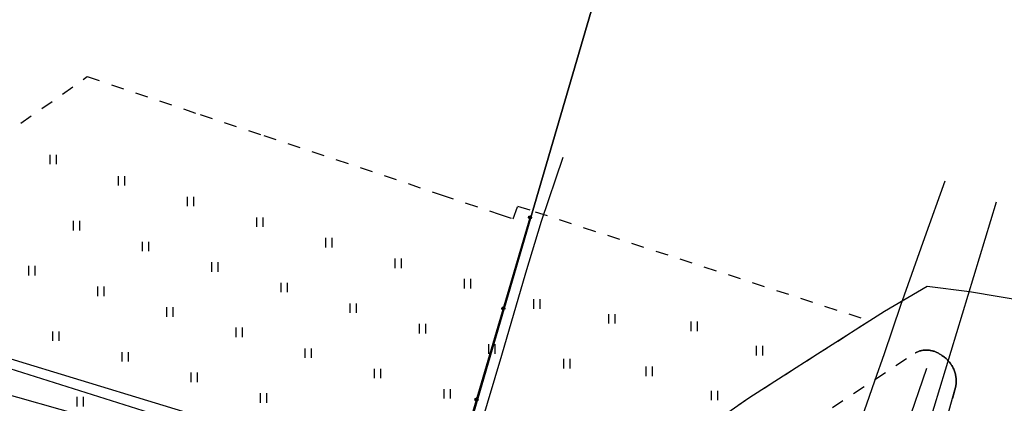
# Model space of a CAD drawing. Extents: x 7538282 to 7539561, y 5782854 to 5783989.
# Tile 19 of 32: x 7539121 to 7539198, y 5783707 to 5783737. Entities that reach past the tile are written whole.
import ezdxf

# ---------------------------------------------------------------- set-up
doc = ezdxf.new("R2010")
doc.units = 0
doc.header["$MEASUREMENT"] = 0
doc.linetypes.add('4001', pattern=[0])
doc.linetypes.add('4002', pattern=[2, 1, -1])
for name, color, linetype in [('Drogi', 135, 'CONTINUOUS'), ('Dzialki', 7, 'CONTINUOUS'), ('Ogrodzenia', 184, 'CONTINUOUS'), ('Roslinnosc', 104, 'CONTINUOUS'), ('Uz_CO', 135, 'CONTINUOUS'), ('Uz_Energia', 1, 'CONTINUOUS'), ('Uz_Kanalizacja', 14, 'CONTINUOUS')]:
    doc.layers.add(name, color=color, linetype=linetype)

# ---------------------------------------------------------------- blocks, each defined once
blk = doc.blocks.new('1450')
at = {"layer": 'Roslinnosc', "color": 104, "linetype": 'Continuous'}
for p, q in [((-0.5, -0.75), (-0.5, 0.75)), ((0.5, -0.75), (0.5, 0.75))]:
    blk.add_line(p, q, dxfattribs=at)
blk = doc.blocks.new('1281')
at = {"layer": 'Ogrodzenia', "color": 184, "linetype": 'Continuous'}
for radius in [0.24, 0.16, 0.08]:
    blk.add_circle((0, 0), radius, dxfattribs=at)

msp = doc.modelspace()

# ---------------------------------------------------------------- linework, layer by layer
at = {"layer": 'Drogi', "color": 8, "linetype": '4001'}
for p, q in [((7539192.119, 5783715.721), (7539188.762, 5783713.748)), ((7539195.452, 5783715.285), (7539192.119, 5783715.721)), ((7539200.479, 5783714.44), (7539195.452, 5783715.285)), ((7539188.762, 5783713.748), (7539183.496, 5783710.371)), ((7539191.319, 5783710.545), (7539191.262, 5783710.52)), ((7539191.377, 5783710.569), (7539191.319, 5783710.545)), ((7539191.436, 5783710.592), (7539191.377, 5783710.569)), ((7539191.496, 5783710.611), (7539191.436, 5783710.592)), ((7539191.556, 5783710.63), (7539191.496, 5783710.611)), ((7539191.615, 5783710.646), (7539191.556, 5783710.63)), ((7539191.677, 5783710.659), (7539191.615, 5783710.646)), ((7539191.738, 5783710.672), (7539191.677, 5783710.659)), ((7539191.8, 5783710.682), (7539191.738, 5783710.672)), ((7539191.862, 5783710.69), (7539191.8, 5783710.682)), ((7539191.925, 5783710.696), (7539191.862, 5783710.69)), ((7539191.987, 5783710.7), (7539191.925, 5783710.696)), ((7539192.05, 5783710.701), (7539191.987, 5783710.7)), ((7539192.113, 5783710.701), (7539192.05, 5783710.701)), ((7539192.175, 5783710.699), (7539192.113, 5783710.701)), ((7539192.238, 5783710.694), (7539192.175, 5783710.699)), ((7539192.3, 5783710.688), (7539192.238, 5783710.694)), ((7539192.362, 5783710.678), (7539192.3, 5783710.688)), ((7539192.424, 5783710.668), (7539192.362, 5783710.678)), ((7539192.485, 5783710.655), (7539192.424, 5783710.668)), ((7539192.547, 5783710.64), (7539192.485, 5783710.655)), ((7539192.607, 5783710.624), (7539192.547, 5783710.64)), ((7539192.666, 5783710.604), (7539192.607, 5783710.624)), ((7539192.725, 5783710.584), (7539192.666, 5783710.604)), ((7539192.784, 5783710.561), (7539192.725, 5783710.584)), ((7539192.841, 5783710.536), (7539192.784, 5783710.561)), ((7539183.496, 5783710.371), (7539178.069, 5783706.904)), ((7539191.262, 5783710.52), (7539191.207, 5783710.491)), ((7539192.899, 5783710.51), (7539192.841, 5783710.536)), ((7539192.954, 5783710.481), (7539192.899, 5783710.51)), ((7539193.009, 5783710.451), (7539192.954, 5783710.481)), ((7539193.062, 5783710.418), (7539193.009, 5783710.451)), ((7539193.115, 5783710.384), (7539193.062, 5783710.418)), ((7539193.167, 5783710.349), (7539193.115, 5783710.384)), ((7539193.221, 5783710.318), (7539193.167, 5783710.349)), ((7539193.29, 5783710.276), (7539193.221, 5783710.318)), ((7539193.358, 5783710.232), (7539193.29, 5783710.276)), ((7539193.423, 5783710.186), (7539193.358, 5783710.232)), ((7539193.487, 5783710.138), (7539193.423, 5783710.186)), ((7539193.55, 5783710.087), (7539193.487, 5783710.138)), ((7539193.61, 5783710.035), (7539193.55, 5783710.087)), ((7539193.669, 5783709.98), (7539193.61, 5783710.035)), ((7539193.727, 5783709.924), (7539193.669, 5783709.98)), ((7539193.782, 5783709.865), (7539193.727, 5783709.924)), ((7539193.835, 5783709.805), (7539193.782, 5783709.865)), ((7539193.886, 5783709.744), (7539193.835, 5783709.805)), ((7539193.935, 5783709.68), (7539193.886, 5783709.744)), ((7539193.982, 5783709.614), (7539193.935, 5783709.68)), ((7539194.027, 5783709.548), (7539193.982, 5783709.614)), ((7539194.07, 5783709.48), (7539194.027, 5783709.548)), ((7539194.11, 5783709.41), (7539194.07, 5783709.48)), ((7539194.148, 5783709.34), (7539194.11, 5783709.41)), ((7539194.183, 5783709.268), (7539194.148, 5783709.34)), ((7539194.217, 5783709.194), (7539194.183, 5783709.268)), ((7539194.247, 5783709.12), (7539194.217, 5783709.194)), ((7539194.275, 5783709.044), (7539194.247, 5783709.12)), ((7539194.3, 5783708.969), (7539194.275, 5783709.044)), ((7539194.324, 5783708.892), (7539194.3, 5783708.969)), ((7539194.345, 5783708.814), (7539194.324, 5783708.892)), ((7539194.362, 5783708.736), (7539194.345, 5783708.814)), ((7539194.378, 5783708.657), (7539194.362, 5783708.736)), ((7539194.39, 5783708.577), (7539194.378, 5783708.657)), ((7539194.401, 5783708.497), (7539194.39, 5783708.577)), ((7539194.407, 5783708.417), (7539194.401, 5783708.497)), ((7539194.412, 5783708.337), (7539194.407, 5783708.417)), ((7539194.414, 5783708.257), (7539194.412, 5783708.337)), ((7539194.414, 5783708.177), (7539194.414, 5783708.257)), ((7539191.379, 5783697.216), (7539194.384, 5783707.857)), ((7539194.384, 5783707.857), (7539194.396, 5783707.936)), ((7539194.396, 5783707.936), (7539194.404, 5783708.016)), ((7539194.404, 5783708.016), (7539194.411, 5783708.096)), ((7539194.411, 5783708.096), (7539194.414, 5783708.177)), ((7539178.069, 5783706.904), (7539170.645, 5783701.762))]:
    msp.add_line(p, q, dxfattribs=at)
at = {"layer": 'Dzialki', "color": 7, "linetype": '4001'}
for p, q in [((7539183.85, 5783799.52), (7539151.44, 5783688.87)), ((7539151.44, 5783688.87), (7539183.85, 5783799.52))]:
    msp.add_line(p, q, dxfattribs=at)
at = {"layer": 'Ogrodzenia', "color": 184, "linetype": '4001'}
msp.add_line((7539152.4, 5783692.47), (7539160.84, 5783721.15), dxfattribs=at)
at = {"layer": 'Roslinnosc', "color": 104, "linetype": '4002'}
for points in [[(7539159.51, 5783721.05, 0), (7539159.86, 5783722.04, 0), (7539161.23, 5783721.6, 0), (7539187.606, 5783713.007, 0), (7539183.496, 5783710.371, 0), (7539178.069, 5783706.904, 0), (7539170.645, 5783701.762, 0), (7539164.715, 5783697.391, 0), (7539162.925, 5783695.889, 0), (7539161.566, 5783694.359, 0), (7539158.27, 5783690.83, 0), (7539143.229, 5783692.212, 0), (7539128.828, 5783696.442, 0), (7539124.699, 5783697.683, 0), (7539119.217, 5783699.305, 0), (7539108.594, 5783702.461, 0), (7539091.28, 5783707.86, 0), (7539125.96, 5783732.24, 0), (7539134.848, 5783729.252, 0), (7539139.858, 5783727.604, 0), (7539153.843, 5783722.94, 0), (7539158.412, 5783721.416, 0), (7539159.51, 5783721.05, 0)], [(7539191.207, 5783710.491, 0), (7539191.262, 5783710.52, 0), (7539191.319, 5783710.545, 0), (7539191.377, 5783710.569, 0), (7539191.436, 5783710.592, 0), (7539191.496, 5783710.611, 0), (7539191.556, 5783710.63, 0), (7539191.615, 5783710.646, 0), (7539191.677, 5783710.659, 0), (7539191.738, 5783710.672, 0), (7539191.8, 5783710.682, 0), (7539191.862, 5783710.69, 0), (7539191.925, 5783710.696, 0), (7539191.987, 5783710.7, 0), (7539192.05, 5783710.701, 0), (7539192.113, 5783710.701, 0), (7539192.175, 5783710.699, 0), (7539192.238, 5783710.694, 0), (7539192.3, 5783710.688, 0), (7539192.362, 5783710.678, 0), (7539192.424, 5783710.668, 0), (7539192.485, 5783710.655, 0), (7539192.547, 5783710.64, 0), (7539192.607, 5783710.624, 0), (7539192.666, 5783710.604, 0), (7539192.725, 5783710.584, 0), (7539192.784, 5783710.561, 0), (7539192.841, 5783710.536, 0), (7539192.899, 5783710.51, 0), (7539192.954, 5783710.481, 0), (7539193.009, 5783710.451, 0), (7539193.062, 5783710.418, 0), (7539193.115, 5783710.384, 0), (7539193.167, 5783710.349, 0), (7539193.221, 5783710.318, 0), (7539193.29, 5783710.276, 0), (7539193.358, 5783710.232, 0), (7539193.423, 5783710.186, 0), (7539193.487, 5783710.138, 0), (7539193.55, 5783710.087, 0), (7539193.61, 5783710.035, 0), (7539193.669, 5783709.98, 0), (7539193.727, 5783709.924, 0), (7539193.782, 5783709.865, 0), (7539193.835, 5783709.805, 0), (7539193.886, 5783709.744, 0), (7539193.935, 5783709.68, 0), (7539193.982, 5783709.614, 0), (7539194.027, 5783709.548, 0), (7539194.07, 5783709.48, 0), (7539194.11, 5783709.41, 0), (7539194.148, 5783709.34, 0), (7539194.183, 5783709.268, 0), (7539194.217, 5783709.194, 0), (7539194.247, 5783709.12, 0), (7539194.275, 5783709.044, 0), (7539194.3, 5783708.969, 0), (7539194.324, 5783708.892, 0), (7539194.345, 5783708.814, 0), (7539194.362, 5783708.736, 0), (7539194.378, 5783708.657, 0), (7539194.39, 5783708.577, 0), (7539194.401, 5783708.497, 0), (7539194.407, 5783708.417, 0), (7539194.412, 5783708.337, 0), (7539194.414, 5783708.257, 0), (7539194.414, 5783708.177, 0), (7539194.411, 5783708.096, 0), (7539194.404, 5783708.016, 0), (7539194.396, 5783707.936, 0), (7539194.384, 5783707.857, 0), (7539191.379, 5783697.216, 0)], [(7539184.655, 5783706.18, 0), (7539191.176, 5783710.475, 0), (7539191.207, 5783710.491, 0)]]:
    msp.add_polyline3d(points, dxfattribs=at)
at = {"layer": 'Uz_CO', "color": 135, "linetype": '4001'}
for p, q in [((7539191.952, 5783719.56), (7539193.531, 5783724.031)), ((7539190.039, 5783714.227), (7539191.952, 5783719.56)), ((7539188.776, 5783710.428), (7539190.039, 5783714.227)), ((7539188.001, 5783708.283), (7539188.776, 5783710.428)), ((7539186.354, 5783703.571), (7539188.001, 5783708.283))]:
    msp.add_line(p, q, dxfattribs=at)
at = {"layer": 'Uz_Energia', "color": 1, "linetype": '4001'}
for p, q in [((7539130.855, 5783705.757), (7539115.68, 5783710.55)), ((7539152.97, 5783699.95), (7539119.61, 5783710.09)), ((7539192.06, 5783709.26), (7539185.53, 5783690.08))]:
    msp.add_line(p, q, dxfattribs=at)
at = {"layer": 'Uz_Kanalizacja', "color": 14, "linetype": '4001'}
for p, q in [((7539163.425, 5783725.871), (7539161.71, 5783720.82)), ((7539188.09, 5783691.18), (7539197.59, 5783722.37)), ((7539161.71, 5783720.82), (7539160.489, 5783716.761)), ((7539160.489, 5783716.761), (7539158.594, 5783710.278)), ((7539158.594, 5783710.278), (7539156.679, 5783703.885)), ((7539118.609, 5783707.52), (7539125.373, 5783705.608))]:
    msp.add_line(p, q, dxfattribs=at)

# ---------------------------------------------------------------- block references
at = {"layer": 'Ogrodzenia', "color": 184, "xscale": 0.5, "yscale": 0.5, "zscale": 0.5}
for p in [(7539160.84, 5783721.15), (7539158.73, 5783713.98), (7539156.62, 5783706.81)]:
    msp.add_blockref('1281', p, dxfattribs=at)
at = {"layer": 'Roslinnosc', "color": 104, "xscale": 0.5, "yscale": 0.5, "zscale": 0.5}
for p in [(7539123.274, 5783725.712), (7539128.664, 5783724.031), (7539134.102, 5783722.398), (7539125.128, 5783720.495), (7539139.554, 5783720.779), (7539130.567, 5783718.863), (7539145.01, 5783719.163), (7539136.018, 5783717.243), (7539150.452, 5783717.535), (7539121.593, 5783716.96), (7539141.474, 5783715.628), (7539155.918, 5783715.929), (7539127.031, 5783715.327), (7539161.383, 5783714.324), (7539132.483, 5783713.707), (7539146.916, 5783713.999), (7539167.294, 5783713.163), (7539173.77, 5783712.568), (7539123.496, 5783711.792), (7539137.939, 5783712.092), (7539152.382, 5783712.394), (7539128.947, 5783710.172), (7539143.381, 5783710.463), (7539157.848, 5783710.788), (7539178.931, 5783710.658), (7539163.758, 5783709.628), (7539148.847, 5783708.858), (7539170.234, 5783709.033), (7539134.403, 5783708.557), (7539154.312, 5783707.253), (7539175.395, 5783707.122), (7539125.412, 5783706.636), (7539139.845, 5783706.928)]:
    msp.add_blockref('1450', p, dxfattribs=at)

doc.saveas('drawing.dxf')
